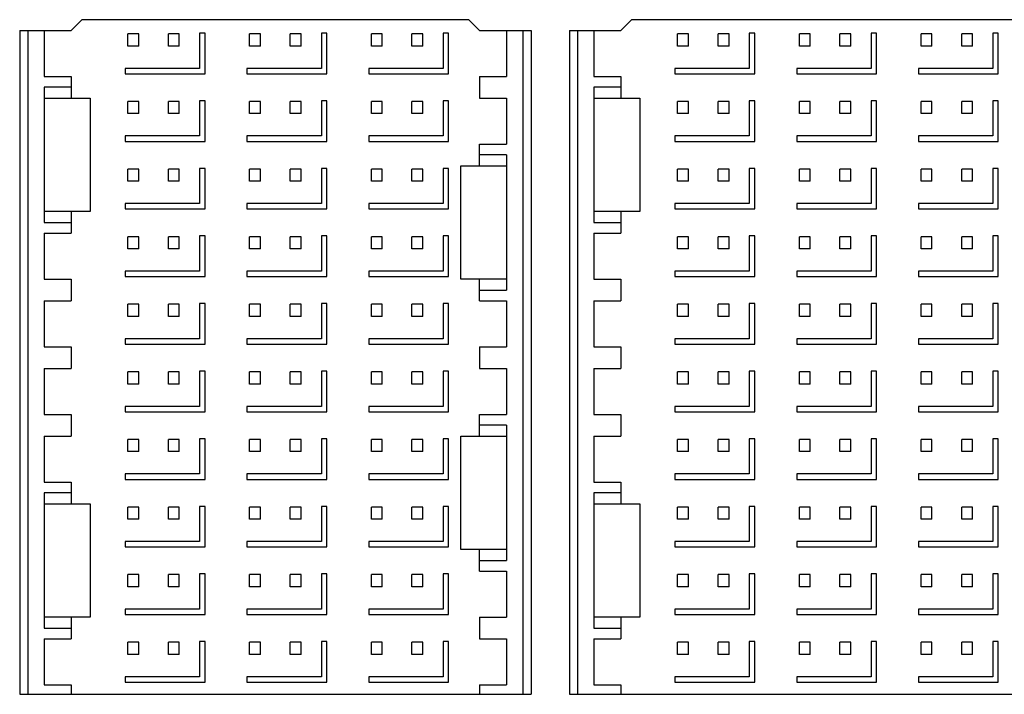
# Model space of a CAD drawing. Header units: inches. Extents: x 0 to 34, y 0 to 22.
# Tile 10 of 116: x 7.9 to 8.6, y 11.6 to 12.1. Entities that reach past the tile are written whole.
import ezdxf

# ---------------------------------------------------------------- set-up
doc = ezdxf.new("R2010")
doc.units = ezdxf.units.IN
doc.header["$LTSCALE"] = 1.87
doc.header["$MEASUREMENT"] = 0
doc.layers.get('0').update_dxf_attribs({"linetype": 'CONTINUOUS'})

msp = doc.modelspace()

# ---------------------------------------------------------------- linework, layer by layer
at = {"color": 7, "linetype": 'CONTINUOUS'}
for p, q in [((7.9131, 12.07663), (7.92098, 12.0845)), ((8.20247, 12.0845), (7.92098, 12.0845)), ((8.20247, 12.0845), (8.21035, 12.07663)), ((8.3131, 12.07663), (8.32098, 12.0845)), ((8.60247, 12.0845), (8.32098, 12.0845)), ((7.8757, 12.07663), (7.9131, 12.07663)), ((7.8757, 12.07663), (7.8757, 11.59336)), ((7.88161, 12.07663), (7.88161, 11.59336)), ((7.89342, 12.07663), (7.89342, 12.04316)), ((7.96232, 12.07417), (7.95444, 12.07417)), ((7.95444, 12.06531), (7.95444, 12.07417)), ((7.96232, 12.06531), (7.96232, 12.07417)), ((7.99184, 12.07417), (7.98397, 12.07417)), ((7.98397, 12.06531), (7.98397, 12.07417)), ((7.99184, 12.06531), (7.99184, 12.07417)), ((8.01055, 12.07466), (8.00661, 12.07466)), ((8.00661, 12.07466), (8.00661, 12.04907)), ((8.01055, 12.04514), (8.01055, 12.07466)), ((8.0509, 12.07417), (8.04303, 12.07417)), ((8.04303, 12.06531), (8.04303, 12.07417)), ((8.0509, 12.06531), (8.0509, 12.07417)), ((8.08043, 12.07417), (8.07255, 12.07417)), ((8.07255, 12.06531), (8.07255, 12.07417)), ((8.08043, 12.06531), (8.08043, 12.07417)), ((8.09913, 12.07466), (8.09519, 12.07466)), ((8.09519, 12.07466), (8.09519, 12.04907)), ((8.09913, 12.04514), (8.09913, 12.07466)), ((8.13948, 12.07417), (8.13161, 12.07417)), ((8.13161, 12.06531), (8.13161, 12.07417)), ((8.13948, 12.06531), (8.13948, 12.07417)), ((8.16901, 12.07417), (8.16114, 12.07417)), ((8.16114, 12.06531), (8.16114, 12.07417)), ((8.16901, 12.06531), (8.16901, 12.07417)), ((8.18771, 12.07466), (8.18377, 12.07466)), ((8.18377, 12.07466), (8.18377, 12.04907)), ((8.18771, 12.04514), (8.18771, 12.07466)), ((8.21035, 12.07663), (8.24775, 12.07663)), ((8.23003, 12.07663), (8.23003, 12.04316)), ((8.24184, 12.07663), (8.24184, 11.59336)), ((8.24775, 12.07663), (8.24775, 11.59336)), ((8.2757, 12.07663), (8.3131, 12.07663)), ((8.2757, 12.07663), (8.2757, 11.59336)), ((8.28161, 12.07663), (8.28161, 11.59336)), ((8.29342, 12.07663), (8.29342, 12.04316)), ((8.36232, 12.07417), (8.35444, 12.07417)), ((8.35444, 12.06531), (8.35444, 12.07417)), ((8.36232, 12.06531), (8.36232, 12.07417)), ((8.39184, 12.07417), (8.38397, 12.07417)), ((8.38397, 12.06531), (8.38397, 12.07417)), ((8.39184, 12.06531), (8.39184, 12.07417)), ((8.41055, 12.07466), (8.40661, 12.07466)), ((8.40661, 12.07466), (8.40661, 12.04907)), ((8.41055, 12.04514), (8.41055, 12.07466)), ((8.4509, 12.07417), (8.44303, 12.07417)), ((8.44303, 12.06531), (8.44303, 12.07417)), ((8.4509, 12.06531), (8.4509, 12.07417)), ((8.48043, 12.07417), (8.47255, 12.07417)), ((8.47255, 12.06531), (8.47255, 12.07417)), ((8.48043, 12.06531), (8.48043, 12.07417)), ((8.49913, 12.07466), (8.49519, 12.07466)), ((8.49519, 12.07466), (8.49519, 12.04907)), ((8.49913, 12.04514), (8.49913, 12.07466)), ((8.53948, 12.07417), (8.53161, 12.07417)), ((8.53161, 12.06531), (8.53161, 12.07417)), ((8.53948, 12.06531), (8.53948, 12.07417)), ((8.56901, 12.07417), (8.56114, 12.07417)), ((8.56114, 12.06531), (8.56114, 12.07417)), ((8.56901, 12.06531), (8.56901, 12.07417)), ((8.58771, 12.07466), (8.58377, 12.07466)), ((8.58377, 12.07466), (8.58377, 12.04907)), ((8.58771, 12.04514), (8.58771, 12.07466)), ((7.96232, 12.06531), (7.95444, 12.06531)), ((7.99184, 12.06531), (7.98397, 12.06531)), ((8.0509, 12.06531), (8.04303, 12.06531)), ((8.08043, 12.06531), (8.07255, 12.06531)), ((8.13948, 12.06531), (8.13161, 12.06531)), ((8.16901, 12.06531), (8.16114, 12.06531)), ((8.36232, 12.06531), (8.35444, 12.06531)), ((8.39184, 12.06531), (8.38397, 12.06531)), ((8.4509, 12.06531), (8.44303, 12.06531)), ((8.48043, 12.06531), (8.47255, 12.06531)), ((8.53948, 12.06531), (8.53161, 12.06531)), ((8.56901, 12.06531), (8.56114, 12.06531)), ((8.00661, 12.04907), (7.95247, 12.04907)), ((7.95247, 12.04907), (7.95247, 12.04514)), ((7.95247, 12.04514), (8.01055, 12.04514)), ((8.09519, 12.04907), (8.04106, 12.04907)), ((8.04106, 12.04907), (8.04106, 12.04514)), ((8.04106, 12.04514), (8.09913, 12.04514)), ((8.18377, 12.04907), (8.12964, 12.04907)), ((8.12964, 12.04907), (8.12964, 12.04514)), ((8.12964, 12.04514), (8.18771, 12.04514)), ((8.40661, 12.04907), (8.35247, 12.04907)), ((8.35247, 12.04907), (8.35247, 12.04514)), ((8.35247, 12.04514), (8.41055, 12.04514)), ((8.49519, 12.04907), (8.44106, 12.04907)), ((8.44106, 12.04907), (8.44106, 12.04514)), ((8.44106, 12.04514), (8.49913, 12.04514)), ((8.58377, 12.04907), (8.52964, 12.04907)), ((8.52964, 12.04907), (8.52964, 12.04514)), ((8.52964, 12.04514), (8.58771, 12.04514)), ((7.89342, 12.04316), (7.9131, 12.04316)), ((7.9131, 12.04316), (7.9131, 12.02742)), ((8.21035, 12.04316), (8.23003, 12.04316)), ((8.21035, 12.04316), (8.21035, 12.02742)), ((8.29342, 12.04316), (8.3131, 12.04316)), ((8.3131, 12.04316), (8.3131, 12.02742)), ((7.9131, 12.03529), (7.89342, 12.03529)), ((7.89342, 12.03529), (7.89342, 11.93686)), ((8.3131, 12.03529), (8.29342, 12.03529)), ((8.29342, 12.03529), (8.29342, 11.93686)), ((7.89342, 12.02742), (7.92688, 12.02742)), ((7.92688, 12.02742), (7.92688, 11.94474)), ((7.96232, 12.02495), (7.95444, 12.02495)), ((7.95444, 12.0161), (7.95444, 12.02495)), ((7.96232, 12.0161), (7.96232, 12.02495)), ((7.99184, 12.02495), (7.98397, 12.02495)), ((7.98397, 12.0161), (7.98397, 12.02495)), ((7.99184, 12.0161), (7.99184, 12.02495)), ((8.01055, 12.02545), (8.00661, 12.02545)), ((8.00661, 12.02545), (8.00661, 11.99986)), ((8.01055, 11.99592), (8.01055, 12.02545)), ((8.0509, 12.02495), (8.04303, 12.02495)), ((8.04303, 12.0161), (8.04303, 12.02495)), ((8.0509, 12.0161), (8.0509, 12.02495)), ((8.08043, 12.02495), (8.07255, 12.02495)), ((8.07255, 12.0161), (8.07255, 12.02495)), ((8.08043, 12.0161), (8.08043, 12.02495)), ((8.09913, 12.02545), (8.09519, 12.02545)), ((8.09519, 12.02545), (8.09519, 11.99986)), ((8.09913, 11.99592), (8.09913, 12.02545)), ((8.13948, 12.02495), (8.13161, 12.02495)), ((8.13161, 12.0161), (8.13161, 12.02495)), ((8.13948, 12.0161), (8.13948, 12.02495)), ((8.16901, 12.02495), (8.16114, 12.02495)), ((8.16114, 12.0161), (8.16114, 12.02495)), ((8.16901, 12.0161), (8.16901, 12.02495)), ((8.18771, 12.02545), (8.18377, 12.02545)), ((8.18377, 12.02545), (8.18377, 11.99986)), ((8.18771, 11.99592), (8.18771, 12.02545)), ((8.21035, 12.02742), (8.23003, 12.02742)), ((8.23003, 12.02742), (8.23003, 11.99395)), ((8.29342, 12.02742), (8.32688, 12.02742)), ((8.32688, 12.02742), (8.32688, 11.94474)), ((8.36232, 12.02495), (8.35444, 12.02495)), ((8.35444, 12.0161), (8.35444, 12.02495)), ((8.36232, 12.0161), (8.36232, 12.02495)), ((8.39184, 12.02495), (8.38397, 12.02495)), ((8.38397, 12.0161), (8.38397, 12.02495)), ((8.39184, 12.0161), (8.39184, 12.02495)), ((8.41055, 12.02545), (8.40661, 12.02545)), ((8.40661, 12.02545), (8.40661, 11.99986)), ((8.41055, 11.99592), (8.41055, 12.02545)), ((8.4509, 12.02495), (8.44303, 12.02495)), ((8.44303, 12.0161), (8.44303, 12.02495)), ((8.4509, 12.0161), (8.4509, 12.02495)), ((8.48043, 12.02495), (8.47255, 12.02495)), ((8.47255, 12.0161), (8.47255, 12.02495)), ((8.48043, 12.0161), (8.48043, 12.02495)), ((8.49913, 12.02545), (8.49519, 12.02545)), ((8.49519, 12.02545), (8.49519, 11.99986)), ((8.49913, 11.99592), (8.49913, 12.02545)), ((8.53948, 12.02495), (8.53161, 12.02495)), ((8.53161, 12.0161), (8.53161, 12.02495)), ((8.53948, 12.0161), (8.53948, 12.02495)), ((8.56901, 12.02495), (8.56114, 12.02495)), ((8.56114, 12.0161), (8.56114, 12.02495)), ((8.56901, 12.0161), (8.56901, 12.02495)), ((8.58771, 12.02545), (8.58377, 12.02545)), ((8.58377, 12.02545), (8.58377, 11.99986)), ((8.58771, 11.99592), (8.58771, 12.02545)), ((7.96232, 12.0161), (7.95444, 12.0161)), ((7.99184, 12.0161), (7.98397, 12.0161)), ((8.0509, 12.0161), (8.04303, 12.0161)), ((8.08043, 12.0161), (8.07255, 12.0161)), ((8.13948, 12.0161), (8.13161, 12.0161)), ((8.16901, 12.0161), (8.16114, 12.0161)), ((8.36232, 12.0161), (8.35444, 12.0161)), ((8.39184, 12.0161), (8.38397, 12.0161)), ((8.4509, 12.0161), (8.44303, 12.0161)), ((8.48043, 12.0161), (8.47255, 12.0161)), ((8.53948, 12.0161), (8.53161, 12.0161)), ((8.56901, 12.0161), (8.56114, 12.0161)), ((8.00661, 11.99986), (7.95247, 11.99986)), ((7.95247, 11.99986), (7.95247, 11.99592)), ((7.95247, 11.99592), (8.01055, 11.99592)), ((8.09519, 11.99986), (8.04106, 11.99986)), ((8.04106, 11.99986), (8.04106, 11.99592)), ((8.04106, 11.99592), (8.09913, 11.99592)), ((8.18377, 11.99986), (8.12964, 11.99986)), ((8.12964, 11.99986), (8.12964, 11.99592)), ((8.12964, 11.99592), (8.18771, 11.99592)), ((8.21035, 11.99395), (8.23003, 11.99395)), ((8.21035, 11.9782), (8.21035, 11.99395)), ((8.40661, 11.99986), (8.35247, 11.99986)), ((8.35247, 11.99986), (8.35247, 11.99592)), ((8.35247, 11.99592), (8.41055, 11.99592)), ((8.49519, 11.99986), (8.44106, 11.99986)), ((8.44106, 11.99986), (8.44106, 11.99592)), ((8.44106, 11.99592), (8.49913, 11.99592)), ((8.58377, 11.99986), (8.52964, 11.99986)), ((8.52964, 11.99986), (8.52964, 11.99592)), ((8.52964, 11.99592), (8.58771, 11.99592)), ((8.23003, 11.98608), (8.21035, 11.98608)), ((8.23003, 11.98608), (8.23003, 11.88765)), ((7.96232, 11.97574), (7.95444, 11.97574)), ((7.95444, 11.96688), (7.95444, 11.97574)), ((7.96232, 11.96688), (7.96232, 11.97574)), ((7.99184, 11.97574), (7.98397, 11.97574)), ((7.98397, 11.96688), (7.98397, 11.97574)), ((7.99184, 11.96688), (7.99184, 11.97574)), ((8.01055, 11.97624), (8.00661, 11.97624)), ((8.00661, 11.97624), (8.00661, 11.95065)), ((8.01055, 11.94671), (8.01055, 11.97624)), ((8.0509, 11.97574), (8.04303, 11.97574)), ((8.04303, 11.96688), (8.04303, 11.97574)), ((8.0509, 11.96688), (8.0509, 11.97574)), ((8.08043, 11.97574), (8.07255, 11.97574)), ((8.07255, 11.96688), (8.07255, 11.97574)), ((8.08043, 11.96688), (8.08043, 11.97574)), ((8.09913, 11.97624), (8.09519, 11.97624)), ((8.09519, 11.97624), (8.09519, 11.95065)), ((8.09913, 11.94671), (8.09913, 11.97624)), ((8.13948, 11.97574), (8.13161, 11.97574)), ((8.13161, 11.96688), (8.13161, 11.97574)), ((8.13948, 11.96688), (8.13948, 11.97574)), ((8.16901, 11.97574), (8.16114, 11.97574)), ((8.16114, 11.96688), (8.16114, 11.97574)), ((8.16901, 11.96688), (8.16901, 11.97574)), ((8.18771, 11.97624), (8.18377, 11.97624)), ((8.18377, 11.97624), (8.18377, 11.95065)), ((8.18771, 11.94671), (8.18771, 11.97624)), ((8.19657, 11.9782), (8.23003, 11.9782)), ((8.19657, 11.89553), (8.19657, 11.9782)), ((8.36232, 11.97574), (8.35444, 11.97574)), ((8.35444, 11.96688), (8.35444, 11.97574)), ((8.36232, 11.96688), (8.36232, 11.97574)), ((8.39184, 11.97574), (8.38397, 11.97574)), ((8.38397, 11.96688), (8.38397, 11.97574)), ((8.39184, 11.96688), (8.39184, 11.97574)), ((8.41055, 11.97624), (8.40661, 11.97624)), ((8.40661, 11.97624), (8.40661, 11.95065)), ((8.41055, 11.94671), (8.41055, 11.97624)), ((8.4509, 11.97574), (8.44303, 11.97574)), ((8.44303, 11.96688), (8.44303, 11.97574)), ((8.4509, 11.96688), (8.4509, 11.97574)), ((8.48043, 11.97574), (8.47255, 11.97574)), ((8.47255, 11.96688), (8.47255, 11.97574)), ((8.48043, 11.96688), (8.48043, 11.97574)), ((8.49913, 11.97624), (8.49519, 11.97624)), ((8.49519, 11.97624), (8.49519, 11.95065)), ((8.49913, 11.94671), (8.49913, 11.97624)), ((8.53948, 11.97574), (8.53161, 11.97574)), ((8.53161, 11.96688), (8.53161, 11.97574)), ((8.53948, 11.96688), (8.53948, 11.97574)), ((8.56901, 11.97574), (8.56114, 11.97574)), ((8.56114, 11.96688), (8.56114, 11.97574)), ((8.56901, 11.96688), (8.56901, 11.97574)), ((8.58771, 11.97624), (8.58377, 11.97624)), ((8.58377, 11.97624), (8.58377, 11.95065)), ((8.58771, 11.94671), (8.58771, 11.97624)), ((7.96232, 11.96688), (7.95444, 11.96688)), ((7.99184, 11.96688), (7.98397, 11.96688)), ((8.0509, 11.96688), (8.04303, 11.96688)), ((8.08043, 11.96688), (8.07255, 11.96688)), ((8.13948, 11.96688), (8.13161, 11.96688)), ((8.16901, 11.96688), (8.16114, 11.96688)), ((8.36232, 11.96688), (8.35444, 11.96688)), ((8.39184, 11.96688), (8.38397, 11.96688)), ((8.4509, 11.96688), (8.44303, 11.96688)), ((8.48043, 11.96688), (8.47255, 11.96688)), ((8.53948, 11.96688), (8.53161, 11.96688)), ((8.56901, 11.96688), (8.56114, 11.96688)), ((8.00661, 11.95065), (7.95247, 11.95065)), ((7.95247, 11.95065), (7.95247, 11.94671)), ((8.09519, 11.95065), (8.04106, 11.95065)), ((8.04106, 11.95065), (8.04106, 11.94671)), ((8.18377, 11.95065), (8.12964, 11.95065)), ((8.12964, 11.95065), (8.12964, 11.94671)), ((8.40661, 11.95065), (8.35247, 11.95065)), ((8.35247, 11.95065), (8.35247, 11.94671)), ((8.49519, 11.95065), (8.44106, 11.95065)), ((8.44106, 11.95065), (8.44106, 11.94671)), ((8.58377, 11.95065), (8.52964, 11.95065)), ((8.52964, 11.95065), (8.52964, 11.94671)), ((7.92688, 11.94474), (7.89342, 11.94474)), ((7.9131, 11.94474), (7.9131, 11.92899)), ((7.95247, 11.94671), (8.01055, 11.94671)), ((8.04106, 11.94671), (8.09913, 11.94671)), ((8.12964, 11.94671), (8.18771, 11.94671)), ((8.32688, 11.94474), (8.29342, 11.94474)), ((8.3131, 11.94474), (8.3131, 11.92899)), ((8.35247, 11.94671), (8.41055, 11.94671)), ((8.44106, 11.94671), (8.49913, 11.94671)), ((8.52964, 11.94671), (8.58771, 11.94671)), ((7.89342, 11.93686), (7.9131, 11.93686)), ((8.29342, 11.93686), (8.3131, 11.93686)), ((7.89342, 11.92899), (7.9131, 11.92899)), ((7.89342, 11.92899), (7.89342, 11.89553)), ((8.29342, 11.92899), (8.3131, 11.92899)), ((8.29342, 11.92899), (8.29342, 11.89553)), ((7.96232, 11.92653), (7.95444, 11.92653)), ((7.95444, 11.91767), (7.95444, 11.92653)), ((7.96232, 11.91767), (7.96232, 11.92653)), ((7.99184, 11.92653), (7.98397, 11.92653)), ((7.98397, 11.91767), (7.98397, 11.92653)), ((7.99184, 11.91767), (7.99184, 11.92653)), ((8.01055, 11.92703), (8.00661, 11.92703)), ((8.00661, 11.92703), (8.00661, 11.90144)), ((8.01055, 11.8975), (8.01055, 11.92703)), ((8.0509, 11.92653), (8.04303, 11.92653)), ((8.04303, 11.91767), (8.04303, 11.92653)), ((8.0509, 11.91767), (8.0509, 11.92653)), ((8.08043, 11.92653), (8.07255, 11.92653)), ((8.07255, 11.91767), (8.07255, 11.92653)), ((8.08043, 11.91767), (8.08043, 11.92653)), ((8.09913, 11.92703), (8.09519, 11.92703)), ((8.09519, 11.92703), (8.09519, 11.90144)), ((8.09913, 11.8975), (8.09913, 11.92703)), ((8.13948, 11.92653), (8.13161, 11.92653)), ((8.13161, 11.91767), (8.13161, 11.92653)), ((8.13948, 11.91767), (8.13948, 11.92653)), ((8.16901, 11.92653), (8.16114, 11.92653)), ((8.16114, 11.91767), (8.16114, 11.92653)), ((8.16901, 11.91767), (8.16901, 11.92653)), ((8.18771, 11.92703), (8.18377, 11.92703)), ((8.18377, 11.92703), (8.18377, 11.90144)), ((8.18771, 11.8975), (8.18771, 11.92703)), ((8.36232, 11.92653), (8.35444, 11.92653)), ((8.35444, 11.91767), (8.35444, 11.92653)), ((8.36232, 11.91767), (8.36232, 11.92653)), ((8.39184, 11.92653), (8.38397, 11.92653)), ((8.38397, 11.91767), (8.38397, 11.92653)), ((8.39184, 11.91767), (8.39184, 11.92653)), ((8.41055, 11.92703), (8.40661, 11.92703)), ((8.40661, 11.92703), (8.40661, 11.90144)), ((8.41055, 11.8975), (8.41055, 11.92703)), ((8.4509, 11.92653), (8.44303, 11.92653)), ((8.44303, 11.91767), (8.44303, 11.92653)), ((8.4509, 11.91767), (8.4509, 11.92653)), ((8.48043, 11.92653), (8.47255, 11.92653)), ((8.47255, 11.91767), (8.47255, 11.92653)), ((8.48043, 11.91767), (8.48043, 11.92653)), ((8.49913, 11.92703), (8.49519, 11.92703)), ((8.49519, 11.92703), (8.49519, 11.90144)), ((8.49913, 11.8975), (8.49913, 11.92703)), ((8.53948, 11.92653), (8.53161, 11.92653)), ((8.53161, 11.91767), (8.53161, 11.92653)), ((8.53948, 11.91767), (8.53948, 11.92653)), ((8.56901, 11.92653), (8.56114, 11.92653)), ((8.56114, 11.91767), (8.56114, 11.92653)), ((8.56901, 11.91767), (8.56901, 11.92653)), ((8.58771, 11.92703), (8.58377, 11.92703)), ((8.58377, 11.92703), (8.58377, 11.90144)), ((8.58771, 11.8975), (8.58771, 11.92703)), ((7.96232, 11.91767), (7.95444, 11.91767)), ((7.99184, 11.91767), (7.98397, 11.91767)), ((8.0509, 11.91767), (8.04303, 11.91767)), ((8.08043, 11.91767), (8.07255, 11.91767)), ((8.13948, 11.91767), (8.13161, 11.91767)), ((8.16901, 11.91767), (8.16114, 11.91767)), ((8.36232, 11.91767), (8.35444, 11.91767)), ((8.39184, 11.91767), (8.38397, 11.91767)), ((8.4509, 11.91767), (8.44303, 11.91767)), ((8.48043, 11.91767), (8.47255, 11.91767)), ((8.53948, 11.91767), (8.53161, 11.91767)), ((8.56901, 11.91767), (8.56114, 11.91767)), ((8.00661, 11.90144), (7.95247, 11.90144)), ((7.95247, 11.90144), (7.95247, 11.8975)), ((8.09519, 11.90144), (8.04106, 11.90144)), ((8.04106, 11.90144), (8.04106, 11.8975)), ((8.18377, 11.90144), (8.12964, 11.90144)), ((8.12964, 11.90144), (8.12964, 11.8975)), ((8.40661, 11.90144), (8.35247, 11.90144)), ((8.35247, 11.90144), (8.35247, 11.8975)), ((8.49519, 11.90144), (8.44106, 11.90144)), ((8.44106, 11.90144), (8.44106, 11.8975)), ((8.58377, 11.90144), (8.52964, 11.90144)), ((8.52964, 11.90144), (8.52964, 11.8975)), ((7.89342, 11.89553), (7.9131, 11.89553)), ((7.9131, 11.89553), (7.9131, 11.87978)), ((7.95247, 11.8975), (8.01055, 11.8975)), ((8.04106, 11.8975), (8.09913, 11.8975)), ((8.12964, 11.8975), (8.18771, 11.8975)), ((8.23003, 11.89553), (8.19657, 11.89553)), ((8.21035, 11.87978), (8.21035, 11.89553)), ((8.29342, 11.89553), (8.3131, 11.89553)), ((8.3131, 11.89553), (8.3131, 11.87978)), ((8.35247, 11.8975), (8.41055, 11.8975)), ((8.44106, 11.8975), (8.49913, 11.8975)), ((8.52964, 11.8975), (8.58771, 11.8975)), ((8.21035, 11.88765), (8.23003, 11.88765)), ((7.89342, 11.87978), (7.9131, 11.87978)), ((7.89342, 11.87978), (7.89342, 11.84631)), ((8.21035, 11.87978), (8.23003, 11.87978)), ((8.23003, 11.87978), (8.23003, 11.84631)), ((8.29342, 11.87978), (8.3131, 11.87978)), ((8.29342, 11.87978), (8.29342, 11.84631)), ((7.96232, 11.87732), (7.95444, 11.87732)), ((7.95444, 11.86846), (7.95444, 11.87732)), ((7.96232, 11.86846), (7.96232, 11.87732)), ((7.99184, 11.87732), (7.98397, 11.87732)), ((7.98397, 11.86846), (7.98397, 11.87732)), ((7.99184, 11.86846), (7.99184, 11.87732)), ((8.01055, 11.87781), (8.00661, 11.87781)), ((8.00661, 11.87781), (8.00661, 11.85222)), ((8.01055, 11.84829), (8.01055, 11.87781)), ((8.0509, 11.87732), (8.04303, 11.87732)), ((8.04303, 11.86846), (8.04303, 11.87732)), ((8.0509, 11.86846), (8.0509, 11.87732)), ((8.08043, 11.87732), (8.07255, 11.87732)), ((8.07255, 11.86846), (8.07255, 11.87732)), ((8.08043, 11.86846), (8.08043, 11.87732)), ((8.09913, 11.87781), (8.09519, 11.87781)), ((8.09519, 11.87781), (8.09519, 11.85222)), ((8.09913, 11.84829), (8.09913, 11.87781)), ((8.13948, 11.87732), (8.13161, 11.87732)), ((8.13161, 11.86846), (8.13161, 11.87732)), ((8.13948, 11.86846), (8.13948, 11.87732)), ((8.16901, 11.87732), (8.16114, 11.87732)), ((8.16114, 11.86846), (8.16114, 11.87732)), ((8.16901, 11.86846), (8.16901, 11.87732)), ((8.18771, 11.87781), (8.18377, 11.87781)), ((8.18377, 11.87781), (8.18377, 11.85222)), ((8.18771, 11.84829), (8.18771, 11.87781)), ((8.36232, 11.87732), (8.35444, 11.87732)), ((8.35444, 11.86846), (8.35444, 11.87732)), ((8.36232, 11.86846), (8.36232, 11.87732)), ((8.39184, 11.87732), (8.38397, 11.87732)), ((8.38397, 11.86846), (8.38397, 11.87732)), ((8.39184, 11.86846), (8.39184, 11.87732)), ((8.41055, 11.87781), (8.40661, 11.87781)), ((8.40661, 11.87781), (8.40661, 11.85222)), ((8.41055, 11.84829), (8.41055, 11.87781)), ((8.4509, 11.87732), (8.44303, 11.87732)), ((8.44303, 11.86846), (8.44303, 11.87732)), ((8.4509, 11.86846), (8.4509, 11.87732)), ((8.48043, 11.87732), (8.47255, 11.87732)), ((8.47255, 11.86846), (8.47255, 11.87732)), ((8.48043, 11.86846), (8.48043, 11.87732)), ((8.49913, 11.87781), (8.49519, 11.87781)), ((8.49519, 11.87781), (8.49519, 11.85222)), ((8.49913, 11.84829), (8.49913, 11.87781)), ((8.53948, 11.87732), (8.53161, 11.87732)), ((8.53161, 11.86846), (8.53161, 11.87732)), ((8.53948, 11.86846), (8.53948, 11.87732)), ((8.56901, 11.87732), (8.56114, 11.87732)), ((8.56114, 11.86846), (8.56114, 11.87732)), ((8.56901, 11.86846), (8.56901, 11.87732)), ((8.58771, 11.87781), (8.58377, 11.87781)), ((8.58377, 11.87781), (8.58377, 11.85222)), ((8.58771, 11.84829), (8.58771, 11.87781)), ((7.96232, 11.86846), (7.95444, 11.86846)), ((7.99184, 11.86846), (7.98397, 11.86846)), ((8.0509, 11.86846), (8.04303, 11.86846)), ((8.08043, 11.86846), (8.07255, 11.86846)), ((8.13948, 11.86846), (8.13161, 11.86846)), ((8.16901, 11.86846), (8.16114, 11.86846)), ((8.36232, 11.86846), (8.35444, 11.86846)), ((8.39184, 11.86846), (8.38397, 11.86846)), ((8.4509, 11.86846), (8.44303, 11.86846)), ((8.48043, 11.86846), (8.47255, 11.86846)), ((8.53948, 11.86846), (8.53161, 11.86846)), ((8.56901, 11.86846), (8.56114, 11.86846)), ((8.00661, 11.85222), (7.95247, 11.85222)), ((7.95247, 11.85222), (7.95247, 11.84829)), ((8.09519, 11.85222), (8.04106, 11.85222)), ((8.04106, 11.85222), (8.04106, 11.84829)), ((8.18377, 11.85222), (8.12964, 11.85222)), ((8.12964, 11.85222), (8.12964, 11.84829)), ((8.40661, 11.85222), (8.35247, 11.85222)), ((8.35247, 11.85222), (8.35247, 11.84829)), ((8.49519, 11.85222), (8.44106, 11.85222)), ((8.44106, 11.85222), (8.44106, 11.84829)), ((8.58377, 11.85222), (8.52964, 11.85222)), ((8.52964, 11.85222), (8.52964, 11.84829)), ((7.89342, 11.84631), (7.9131, 11.84631)), ((7.9131, 11.84631), (7.9131, 11.83056)), ((7.95247, 11.84829), (8.01055, 11.84829)), ((8.04106, 11.84829), (8.09913, 11.84829)), ((8.12964, 11.84829), (8.18771, 11.84829)), ((8.21035, 11.84631), (8.23003, 11.84631)), ((8.21035, 11.84631), (8.21035, 11.83056)), ((8.29342, 11.84631), (8.3131, 11.84631)), ((8.3131, 11.84631), (8.3131, 11.83056)), ((8.35247, 11.84829), (8.41055, 11.84829)), ((8.44106, 11.84829), (8.49913, 11.84829)), ((8.52964, 11.84829), (8.58771, 11.84829)), ((7.89342, 11.83056), (7.9131, 11.83056)), ((7.89342, 11.83056), (7.89342, 11.7971)), ((8.01055, 11.8286), (8.00661, 11.8286)), ((8.00661, 11.8286), (8.00661, 11.80301)), ((8.01055, 11.79907), (8.01055, 11.8286)), ((8.09913, 11.8286), (8.09519, 11.8286)), ((8.09519, 11.8286), (8.09519, 11.80301)), ((8.09913, 11.79907), (8.09913, 11.8286)), ((8.18771, 11.8286), (8.18377, 11.8286)), ((8.18377, 11.8286), (8.18377, 11.80301)), ((8.18771, 11.79907), (8.18771, 11.8286)), ((8.21035, 11.83056), (8.23003, 11.83056)), ((8.23003, 11.83056), (8.23003, 11.7971)), ((8.29342, 11.83056), (8.3131, 11.83056)), ((8.29342, 11.83056), (8.29342, 11.7971)), ((8.41055, 11.8286), (8.40661, 11.8286)), ((8.40661, 11.8286), (8.40661, 11.80301)), ((8.41055, 11.79907), (8.41055, 11.8286)), ((8.49913, 11.8286), (8.49519, 11.8286)), ((8.49519, 11.8286), (8.49519, 11.80301)), ((8.49913, 11.79907), (8.49913, 11.8286)), ((8.58771, 11.8286), (8.58377, 11.8286)), ((8.58377, 11.8286), (8.58377, 11.80301)), ((8.58771, 11.79907), (8.58771, 11.8286)), ((7.96232, 11.8281), (7.95444, 11.8281)), ((7.95444, 11.81925), (7.95444, 11.8281)), ((7.96232, 11.81925), (7.96232, 11.8281)), ((7.99184, 11.8281), (7.98397, 11.8281)), ((7.98397, 11.81925), (7.98397, 11.8281)), ((7.99184, 11.81925), (7.99184, 11.8281)), ((8.0509, 11.8281), (8.04303, 11.8281)), ((8.04303, 11.81925), (8.04303, 11.8281)), ((8.0509, 11.81925), (8.0509, 11.8281)), ((8.08043, 11.8281), (8.07255, 11.8281)), ((8.07255, 11.81925), (8.07255, 11.8281)), ((8.08043, 11.81925), (8.08043, 11.8281)), ((8.13948, 11.8281), (8.13161, 11.8281)), ((8.13161, 11.81925), (8.13161, 11.8281)), ((8.13948, 11.81925), (8.13948, 11.8281)), ((8.16901, 11.8281), (8.16114, 11.8281)), ((8.16114, 11.81925), (8.16114, 11.8281)), ((8.16901, 11.81925), (8.16901, 11.8281)), ((8.36232, 11.8281), (8.35444, 11.8281)), ((8.35444, 11.81925), (8.35444, 11.8281)), ((8.36232, 11.81925), (8.36232, 11.8281)), ((8.39184, 11.8281), (8.38397, 11.8281)), ((8.38397, 11.81925), (8.38397, 11.8281)), ((8.39184, 11.81925), (8.39184, 11.8281)), ((8.4509, 11.8281), (8.44303, 11.8281)), ((8.44303, 11.81925), (8.44303, 11.8281)), ((8.4509, 11.81925), (8.4509, 11.8281)), ((8.48043, 11.8281), (8.47255, 11.8281)), ((8.47255, 11.81925), (8.47255, 11.8281)), ((8.48043, 11.81925), (8.48043, 11.8281)), ((8.53948, 11.8281), (8.53161, 11.8281)), ((8.53161, 11.81925), (8.53161, 11.8281)), ((8.53948, 11.81925), (8.53948, 11.8281)), ((8.56901, 11.8281), (8.56114, 11.8281)), ((8.56114, 11.81925), (8.56114, 11.8281)), ((8.56901, 11.81925), (8.56901, 11.8281)), ((7.96232, 11.81925), (7.95444, 11.81925)), ((7.99184, 11.81925), (7.98397, 11.81925)), ((8.0509, 11.81925), (8.04303, 11.81925)), ((8.08043, 11.81925), (8.07255, 11.81925)), ((8.13948, 11.81925), (8.13161, 11.81925)), ((8.16901, 11.81925), (8.16114, 11.81925)), ((8.36232, 11.81925), (8.35444, 11.81925)), ((8.39184, 11.81925), (8.38397, 11.81925)), ((8.4509, 11.81925), (8.44303, 11.81925)), ((8.48043, 11.81925), (8.47255, 11.81925)), ((8.53948, 11.81925), (8.53161, 11.81925)), ((8.56901, 11.81925), (8.56114, 11.81925)), ((8.00661, 11.80301), (7.95247, 11.80301)), ((7.95247, 11.80301), (7.95247, 11.79907)), ((8.09519, 11.80301), (8.04106, 11.80301)), ((8.04106, 11.80301), (8.04106, 11.79907)), ((8.18377, 11.80301), (8.12964, 11.80301)), ((8.12964, 11.80301), (8.12964, 11.79907)), ((8.40661, 11.80301), (8.35247, 11.80301)), ((8.35247, 11.80301), (8.35247, 11.79907)), ((8.49519, 11.80301), (8.44106, 11.80301)), ((8.44106, 11.80301), (8.44106, 11.79907)), ((8.58377, 11.80301), (8.52964, 11.80301)), ((8.52964, 11.80301), (8.52964, 11.79907)), ((7.89342, 11.7971), (7.9131, 11.7971)), ((7.9131, 11.7971), (7.9131, 11.78135)), ((7.95247, 11.79907), (8.01055, 11.79907)), ((8.04106, 11.79907), (8.09913, 11.79907)), ((8.12964, 11.79907), (8.18771, 11.79907)), ((8.21035, 11.7971), (8.23003, 11.7971)), ((8.21035, 11.78135), (8.21035, 11.7971)), ((8.29342, 11.7971), (8.3131, 11.7971)), ((8.3131, 11.7971), (8.3131, 11.78135)), ((8.35247, 11.79907), (8.41055, 11.79907)), ((8.44106, 11.79907), (8.49913, 11.79907)), ((8.52964, 11.79907), (8.58771, 11.79907)), ((8.23003, 11.78923), (8.21035, 11.78923)), ((8.23003, 11.78923), (8.23003, 11.6908)), ((7.89342, 11.78135), (7.9131, 11.78135)), ((7.89342, 11.78135), (7.89342, 11.74789)), ((7.96232, 11.77889), (7.95444, 11.77889)), ((7.95444, 11.77003), (7.95444, 11.77889)), ((7.96232, 11.77003), (7.96232, 11.77889)), ((7.99184, 11.77889), (7.98397, 11.77889)), ((7.98397, 11.77003), (7.98397, 11.77889)), ((7.99184, 11.77003), (7.99184, 11.77889)), ((8.01055, 11.77939), (8.00661, 11.77939)), ((8.00661, 11.77939), (8.00661, 11.7538)), ((8.01055, 11.74986), (8.01055, 11.77939)), ((8.0509, 11.77889), (8.04303, 11.77889)), ((8.04303, 11.77003), (8.04303, 11.77889)), ((8.0509, 11.77003), (8.0509, 11.77889)), ((8.08043, 11.77889), (8.07255, 11.77889)), ((8.07255, 11.77003), (8.07255, 11.77889)), ((8.08043, 11.77003), (8.08043, 11.77889)), ((8.09913, 11.77939), (8.09519, 11.77939)), ((8.09519, 11.77939), (8.09519, 11.7538)), ((8.09913, 11.74986), (8.09913, 11.77939)), ((8.13948, 11.77889), (8.13161, 11.77889)), ((8.13161, 11.77003), (8.13161, 11.77889)), ((8.13948, 11.77003), (8.13948, 11.77889)), ((8.16901, 11.77889), (8.16114, 11.77889)), ((8.16114, 11.77003), (8.16114, 11.77889)), ((8.16901, 11.77003), (8.16901, 11.77889)), ((8.18771, 11.77939), (8.18377, 11.77939)), ((8.18377, 11.77939), (8.18377, 11.7538)), ((8.18771, 11.74986), (8.18771, 11.77939)), ((8.19657, 11.78135), (8.23003, 11.78135)), ((8.19657, 11.69868), (8.19657, 11.78135)), ((8.29342, 11.78135), (8.3131, 11.78135)), ((8.29342, 11.78135), (8.29342, 11.74789)), ((8.36232, 11.77889), (8.35444, 11.77889)), ((8.35444, 11.77003), (8.35444, 11.77889)), ((8.36232, 11.77003), (8.36232, 11.77889)), ((8.39184, 11.77889), (8.38397, 11.77889)), ((8.38397, 11.77003), (8.38397, 11.77889)), ((8.39184, 11.77003), (8.39184, 11.77889)), ((8.41055, 11.77939), (8.40661, 11.77939)), ((8.40661, 11.77939), (8.40661, 11.7538)), ((8.41055, 11.74986), (8.41055, 11.77939)), ((8.4509, 11.77889), (8.44303, 11.77889)), ((8.44303, 11.77003), (8.44303, 11.77889)), ((8.4509, 11.77003), (8.4509, 11.77889)), ((8.48043, 11.77889), (8.47255, 11.77889)), ((8.47255, 11.77003), (8.47255, 11.77889)), ((8.48043, 11.77003), (8.48043, 11.77889)), ((8.49913, 11.77939), (8.49519, 11.77939)), ((8.49519, 11.77939), (8.49519, 11.7538)), ((8.49913, 11.74986), (8.49913, 11.77939)), ((8.53948, 11.77889), (8.53161, 11.77889)), ((8.53161, 11.77003), (8.53161, 11.77889)), ((8.53948, 11.77003), (8.53948, 11.77889)), ((8.56901, 11.77889), (8.56114, 11.77889)), ((8.56114, 11.77003), (8.56114, 11.77889)), ((8.56901, 11.77003), (8.56901, 11.77889)), ((8.58771, 11.77939), (8.58377, 11.77939)), ((8.58377, 11.77939), (8.58377, 11.7538)), ((8.58771, 11.74986), (8.58771, 11.77939)), ((7.96232, 11.77003), (7.95444, 11.77003)), ((7.99184, 11.77003), (7.98397, 11.77003)), ((8.0509, 11.77003), (8.04303, 11.77003)), ((8.08043, 11.77003), (8.07255, 11.77003)), ((8.13948, 11.77003), (8.13161, 11.77003)), ((8.16901, 11.77003), (8.16114, 11.77003)), ((8.36232, 11.77003), (8.35444, 11.77003)), ((8.39184, 11.77003), (8.38397, 11.77003)), ((8.4509, 11.77003), (8.44303, 11.77003)), ((8.48043, 11.77003), (8.47255, 11.77003)), ((8.53948, 11.77003), (8.53161, 11.77003)), ((8.56901, 11.77003), (8.56114, 11.77003)), ((8.00661, 11.7538), (7.95247, 11.7538)), ((7.95247, 11.7538), (7.95247, 11.74986)), ((7.95247, 11.74986), (8.01055, 11.74986)), ((8.09519, 11.7538), (8.04106, 11.7538)), ((8.04106, 11.7538), (8.04106, 11.74986)), ((8.04106, 11.74986), (8.09913, 11.74986)), ((8.18377, 11.7538), (8.12964, 11.7538)), ((8.12964, 11.7538), (8.12964, 11.74986)), ((8.12964, 11.74986), (8.18771, 11.74986)), ((8.40661, 11.7538), (8.35247, 11.7538)), ((8.35247, 11.7538), (8.35247, 11.74986)), ((8.35247, 11.74986), (8.41055, 11.74986)), ((8.49519, 11.7538), (8.44106, 11.7538)), ((8.44106, 11.7538), (8.44106, 11.74986)), ((8.44106, 11.74986), (8.49913, 11.74986)), ((8.58377, 11.7538), (8.52964, 11.7538)), ((8.52964, 11.7538), (8.52964, 11.74986)), ((8.52964, 11.74986), (8.58771, 11.74986)), ((7.89342, 11.74789), (7.9131, 11.74789)), ((7.9131, 11.74789), (7.9131, 11.73214)), ((8.29342, 11.74789), (8.3131, 11.74789)), ((8.3131, 11.74789), (8.3131, 11.73214)), ((7.9131, 11.74001), (7.89342, 11.74001)), ((7.89342, 11.74001), (7.89342, 11.64159)), ((8.3131, 11.74001), (8.29342, 11.74001)), ((8.29342, 11.74001), (8.29342, 11.64159)), ((7.89342, 11.73214), (7.92688, 11.73214)), ((7.92688, 11.73214), (7.92688, 11.64946)), ((7.96232, 11.72968), (7.95444, 11.72968)), ((7.95444, 11.72082), (7.95444, 11.72968)), ((7.96232, 11.72082), (7.96232, 11.72968)), ((7.99184, 11.72968), (7.98397, 11.72968)), ((7.98397, 11.72082), (7.98397, 11.72968)), ((7.99184, 11.72082), (7.99184, 11.72968)), ((8.01055, 11.73018), (8.00661, 11.73018)), ((8.00661, 11.73018), (8.00661, 11.70459)), ((8.01055, 11.70065), (8.01055, 11.73018)), ((8.0509, 11.72968), (8.04303, 11.72968)), ((8.04303, 11.72082), (8.04303, 11.72968)), ((8.0509, 11.72082), (8.0509, 11.72968)), ((8.08043, 11.72968), (8.07255, 11.72968)), ((8.07255, 11.72082), (8.07255, 11.72968)), ((8.08043, 11.72082), (8.08043, 11.72968)), ((8.09913, 11.73018), (8.09519, 11.73018)), ((8.09519, 11.73018), (8.09519, 11.70459)), ((8.09913, 11.70065), (8.09913, 11.73018)), ((8.13948, 11.72968), (8.13161, 11.72968)), ((8.13161, 11.72082), (8.13161, 11.72968)), ((8.13948, 11.72082), (8.13948, 11.72968)), ((8.16901, 11.72968), (8.16114, 11.72968)), ((8.16114, 11.72082), (8.16114, 11.72968)), ((8.16901, 11.72082), (8.16901, 11.72968)), ((8.18771, 11.73018), (8.18377, 11.73018)), ((8.18377, 11.73018), (8.18377, 11.70459)), ((8.18771, 11.70065), (8.18771, 11.73018)), ((8.29342, 11.73214), (8.32688, 11.73214)), ((8.32688, 11.73214), (8.32688, 11.64946)), ((8.36232, 11.72968), (8.35444, 11.72968)), ((8.35444, 11.72082), (8.35444, 11.72968)), ((8.36232, 11.72082), (8.36232, 11.72968)), ((8.39184, 11.72968), (8.38397, 11.72968)), ((8.38397, 11.72082), (8.38397, 11.72968)), ((8.39184, 11.72082), (8.39184, 11.72968)), ((8.41055, 11.73018), (8.40661, 11.73018)), ((8.40661, 11.73018), (8.40661, 11.70459)), ((8.41055, 11.70065), (8.41055, 11.73018)), ((8.4509, 11.72968), (8.44303, 11.72968)), ((8.44303, 11.72082), (8.44303, 11.72968)), ((8.4509, 11.72082), (8.4509, 11.72968)), ((8.48043, 11.72968), (8.47255, 11.72968)), ((8.47255, 11.72082), (8.47255, 11.72968)), ((8.48043, 11.72082), (8.48043, 11.72968)), ((8.49913, 11.73018), (8.49519, 11.73018)), ((8.49519, 11.73018), (8.49519, 11.70459)), ((8.49913, 11.70065), (8.49913, 11.73018)), ((8.53948, 11.72968), (8.53161, 11.72968)), ((8.53161, 11.72082), (8.53161, 11.72968)), ((8.53948, 11.72082), (8.53948, 11.72968)), ((8.56901, 11.72968), (8.56114, 11.72968)), ((8.56114, 11.72082), (8.56114, 11.72968)), ((8.56901, 11.72082), (8.56901, 11.72968)), ((8.58771, 11.73018), (8.58377, 11.73018)), ((8.58377, 11.73018), (8.58377, 11.70459)), ((8.58771, 11.70065), (8.58771, 11.73018)), ((7.96232, 11.72082), (7.95444, 11.72082)), ((7.99184, 11.72082), (7.98397, 11.72082)), ((8.0509, 11.72082), (8.04303, 11.72082)), ((8.08043, 11.72082), (8.07255, 11.72082)), ((8.13948, 11.72082), (8.13161, 11.72082)), ((8.16901, 11.72082), (8.16114, 11.72082)), ((8.36232, 11.72082), (8.35444, 11.72082)), ((8.39184, 11.72082), (8.38397, 11.72082)), ((8.4509, 11.72082), (8.44303, 11.72082)), ((8.48043, 11.72082), (8.47255, 11.72082)), ((8.53948, 11.72082), (8.53161, 11.72082)), ((8.56901, 11.72082), (8.56114, 11.72082)), ((8.00661, 11.70459), (7.95247, 11.70459)), ((7.95247, 11.70459), (7.95247, 11.70065)), ((7.95247, 11.70065), (8.01055, 11.70065)), ((8.09519, 11.70459), (8.04106, 11.70459)), ((8.04106, 11.70459), (8.04106, 11.70065)), ((8.04106, 11.70065), (8.09913, 11.70065)), ((8.18377, 11.70459), (8.12964, 11.70459)), ((8.12964, 11.70459), (8.12964, 11.70065)), ((8.12964, 11.70065), (8.18771, 11.70065)), ((8.40661, 11.70459), (8.35247, 11.70459)), ((8.35247, 11.70459), (8.35247, 11.70065)), ((8.35247, 11.70065), (8.41055, 11.70065)), ((8.49519, 11.70459), (8.44106, 11.70459)), ((8.44106, 11.70459), (8.44106, 11.70065)), ((8.44106, 11.70065), (8.49913, 11.70065)), ((8.58377, 11.70459), (8.52964, 11.70459)), ((8.52964, 11.70459), (8.52964, 11.70065)), ((8.52964, 11.70065), (8.58771, 11.70065)), ((8.23003, 11.69868), (8.19657, 11.69868)), ((8.21035, 11.68293), (8.21035, 11.69868)), ((8.21035, 11.6908), (8.23003, 11.6908)), ((7.96232, 11.68047), (7.95444, 11.68047)), ((7.95444, 11.67161), (7.95444, 11.68047)), ((7.96232, 11.67161), (7.96232, 11.68047)), ((7.99184, 11.68047), (7.98397, 11.68047)), ((7.98397, 11.67161), (7.98397, 11.68047)), ((7.99184, 11.67161), (7.99184, 11.68047)), ((8.01055, 11.68096), (8.00661, 11.68096)), ((8.00661, 11.68096), (8.00661, 11.65537)), ((8.01055, 11.65144), (8.01055, 11.68096)), ((8.0509, 11.68047), (8.04303, 11.68047)), ((8.04303, 11.67161), (8.04303, 11.68047)), ((8.0509, 11.67161), (8.0509, 11.68047)), ((8.08043, 11.68047), (8.07255, 11.68047)), ((8.07255, 11.67161), (8.07255, 11.68047)), ((8.08043, 11.67161), (8.08043, 11.68047)), ((8.09913, 11.68096), (8.09519, 11.68096)), ((8.09519, 11.68096), (8.09519, 11.65537)), ((8.09913, 11.65144), (8.09913, 11.68096)), ((8.13948, 11.68047), (8.13161, 11.68047)), ((8.13161, 11.67161), (8.13161, 11.68047)), ((8.13948, 11.67161), (8.13948, 11.68047)), ((8.16901, 11.68047), (8.16114, 11.68047)), ((8.16114, 11.67161), (8.16114, 11.68047)), ((8.16901, 11.67161), (8.16901, 11.68047)), ((8.18771, 11.68096), (8.18377, 11.68096)), ((8.18377, 11.68096), (8.18377, 11.65537)), ((8.18771, 11.65144), (8.18771, 11.68096)), ((8.21035, 11.68293), (8.23003, 11.68293)), ((8.23003, 11.68293), (8.23003, 11.64946)), ((8.36232, 11.68047), (8.35444, 11.68047)), ((8.35444, 11.67161), (8.35444, 11.68047)), ((8.36232, 11.67161), (8.36232, 11.68047)), ((8.39184, 11.68047), (8.38397, 11.68047)), ((8.38397, 11.67161), (8.38397, 11.68047)), ((8.39184, 11.67161), (8.39184, 11.68047)), ((8.41055, 11.68096), (8.40661, 11.68096)), ((8.40661, 11.68096), (8.40661, 11.65537)), ((8.41055, 11.65144), (8.41055, 11.68096)), ((8.4509, 11.68047), (8.44303, 11.68047)), ((8.44303, 11.67161), (8.44303, 11.68047)), ((8.4509, 11.67161), (8.4509, 11.68047)), ((8.48043, 11.68047), (8.47255, 11.68047)), ((8.47255, 11.67161), (8.47255, 11.68047)), ((8.48043, 11.67161), (8.48043, 11.68047)), ((8.49913, 11.68096), (8.49519, 11.68096)), ((8.49519, 11.68096), (8.49519, 11.65537)), ((8.49913, 11.65144), (8.49913, 11.68096)), ((8.53948, 11.68047), (8.53161, 11.68047)), ((8.53161, 11.67161), (8.53161, 11.68047)), ((8.53948, 11.67161), (8.53948, 11.68047)), ((8.56901, 11.68047), (8.56114, 11.68047)), ((8.56114, 11.67161), (8.56114, 11.68047)), ((8.56901, 11.67161), (8.56901, 11.68047)), ((8.58771, 11.68096), (8.58377, 11.68096)), ((8.58377, 11.68096), (8.58377, 11.65537)), ((8.58771, 11.65144), (8.58771, 11.68096)), ((7.96232, 11.67161), (7.95444, 11.67161)), ((7.99184, 11.67161), (7.98397, 11.67161)), ((8.0509, 11.67161), (8.04303, 11.67161)), ((8.08043, 11.67161), (8.07255, 11.67161)), ((8.13948, 11.67161), (8.13161, 11.67161)), ((8.16901, 11.67161), (8.16114, 11.67161)), ((8.36232, 11.67161), (8.35444, 11.67161)), ((8.39184, 11.67161), (8.38397, 11.67161)), ((8.4509, 11.67161), (8.44303, 11.67161)), ((8.48043, 11.67161), (8.47255, 11.67161)), ((8.53948, 11.67161), (8.53161, 11.67161)), ((8.56901, 11.67161), (8.56114, 11.67161)), ((7.92688, 11.64946), (7.89342, 11.64946)), ((7.9131, 11.64946), (7.9131, 11.63371)), ((8.00661, 11.65537), (7.95247, 11.65537)), ((7.95247, 11.65537), (7.95247, 11.65144)), ((7.95247, 11.65144), (8.01055, 11.65144)), ((8.09519, 11.65537), (8.04106, 11.65537)), ((8.04106, 11.65537), (8.04106, 11.65144)), ((8.04106, 11.65144), (8.09913, 11.65144)), ((8.18377, 11.65537), (8.12964, 11.65537)), ((8.12964, 11.65537), (8.12964, 11.65144)), ((8.12964, 11.65144), (8.18771, 11.65144)), ((8.21035, 11.64946), (8.23003, 11.64946)), ((8.21035, 11.64946), (8.21035, 11.63371)), ((8.32688, 11.64946), (8.29342, 11.64946)), ((8.3131, 11.64946), (8.3131, 11.63371)), ((8.40661, 11.65537), (8.35247, 11.65537)), ((8.35247, 11.65537), (8.35247, 11.65144)), ((8.35247, 11.65144), (8.41055, 11.65144)), ((8.49519, 11.65537), (8.44106, 11.65537)), ((8.44106, 11.65537), (8.44106, 11.65144)), ((8.44106, 11.65144), (8.49913, 11.65144)), ((8.58377, 11.65537), (8.52964, 11.65537)), ((8.52964, 11.65537), (8.52964, 11.65144)), ((8.52964, 11.65144), (8.58771, 11.65144)), ((7.89342, 11.64159), (7.9131, 11.64159)), ((8.29342, 11.64159), (8.3131, 11.64159)), ((7.89342, 11.63371), (7.9131, 11.63371)), ((7.89342, 11.63371), (7.89342, 11.60025)), ((7.96232, 11.63125), (7.95444, 11.63125)), ((7.95444, 11.6224), (7.95444, 11.63125)), ((7.96232, 11.6224), (7.96232, 11.63125)), ((7.99184, 11.63125), (7.98397, 11.63125)), ((7.98397, 11.6224), (7.98397, 11.63125)), ((7.99184, 11.6224), (7.99184, 11.63125)), ((8.01055, 11.63175), (8.00661, 11.63175)), ((8.00661, 11.63175), (8.00661, 11.60616)), ((8.01055, 11.60222), (8.01055, 11.63175)), ((8.0509, 11.63125), (8.04303, 11.63125)), ((8.04303, 11.6224), (8.04303, 11.63125)), ((8.0509, 11.6224), (8.0509, 11.63125)), ((8.08043, 11.63125), (8.07255, 11.63125)), ((8.07255, 11.6224), (8.07255, 11.63125)), ((8.08043, 11.6224), (8.08043, 11.63125)), ((8.09913, 11.63175), (8.09519, 11.63175)), ((8.09519, 11.63175), (8.09519, 11.60616)), ((8.09913, 11.60222), (8.09913, 11.63175)), ((8.13948, 11.63125), (8.13161, 11.63125)), ((8.13161, 11.6224), (8.13161, 11.63125)), ((8.13948, 11.6224), (8.13948, 11.63125)), ((8.16901, 11.63125), (8.16114, 11.63125)), ((8.16114, 11.6224), (8.16114, 11.63125)), ((8.16901, 11.6224), (8.16901, 11.63125)), ((8.18771, 11.63175), (8.18377, 11.63175)), ((8.18377, 11.63175), (8.18377, 11.60616)), ((8.18771, 11.60222), (8.18771, 11.63175)), ((8.21035, 11.63371), (8.23003, 11.63371)), ((8.23003, 11.63371), (8.23003, 11.60025)), ((8.29342, 11.63371), (8.3131, 11.63371)), ((8.29342, 11.63371), (8.29342, 11.60025)), ((8.36232, 11.63125), (8.35444, 11.63125)), ((8.35444, 11.6224), (8.35444, 11.63125)), ((8.36232, 11.6224), (8.36232, 11.63125)), ((8.39184, 11.63125), (8.38397, 11.63125)), ((8.38397, 11.6224), (8.38397, 11.63125)), ((8.39184, 11.6224), (8.39184, 11.63125)), ((8.41055, 11.63175), (8.40661, 11.63175)), ((8.40661, 11.63175), (8.40661, 11.60616)), ((8.41055, 11.60222), (8.41055, 11.63175)), ((8.4509, 11.63125), (8.44303, 11.63125)), ((8.44303, 11.6224), (8.44303, 11.63125)), ((8.4509, 11.6224), (8.4509, 11.63125)), ((8.48043, 11.63125), (8.47255, 11.63125)), ((8.47255, 11.6224), (8.47255, 11.63125)), ((8.48043, 11.6224), (8.48043, 11.63125)), ((8.49913, 11.63175), (8.49519, 11.63175)), ((8.49519, 11.63175), (8.49519, 11.60616)), ((8.49913, 11.60222), (8.49913, 11.63175)), ((8.53948, 11.63125), (8.53161, 11.63125)), ((8.53161, 11.6224), (8.53161, 11.63125)), ((8.53948, 11.6224), (8.53948, 11.63125)), ((8.56901, 11.63125), (8.56114, 11.63125)), ((8.56114, 11.6224), (8.56114, 11.63125)), ((8.56901, 11.6224), (8.56901, 11.63125)), ((8.58771, 11.63175), (8.58377, 11.63175)), ((8.58377, 11.63175), (8.58377, 11.60616)), ((8.58771, 11.60222), (8.58771, 11.63175)), ((7.96232, 11.6224), (7.95444, 11.6224)), ((7.99184, 11.6224), (7.98397, 11.6224)), ((8.0509, 11.6224), (8.04303, 11.6224)), ((8.08043, 11.6224), (8.07255, 11.6224)), ((8.13948, 11.6224), (8.13161, 11.6224)), ((8.16901, 11.6224), (8.16114, 11.6224)), ((8.36232, 11.6224), (8.35444, 11.6224)), ((8.39184, 11.6224), (8.38397, 11.6224)), ((8.4509, 11.6224), (8.44303, 11.6224)), ((8.48043, 11.6224), (8.47255, 11.6224)), ((8.53948, 11.6224), (8.53161, 11.6224)), ((8.56901, 11.6224), (8.56114, 11.6224)), ((7.89342, 11.60025), (7.9131, 11.60025)), ((7.9131, 11.60025), (7.9131, 11.59336)), ((8.00661, 11.60616), (7.95247, 11.60616)), ((7.95247, 11.60616), (7.95247, 11.60222)), ((7.95247, 11.60222), (8.01055, 11.60222)), ((8.09519, 11.60616), (8.04106, 11.60616)), ((8.04106, 11.60616), (8.04106, 11.60222)), ((8.04106, 11.60222), (8.09913, 11.60222)), ((8.18377, 11.60616), (8.12964, 11.60616)), ((8.12964, 11.60616), (8.12964, 11.60222)), ((8.12964, 11.60222), (8.18771, 11.60222)), ((8.21035, 11.60025), (8.23003, 11.60025)), ((8.21035, 11.60025), (8.21035, 11.59336)), ((8.29342, 11.60025), (8.3131, 11.60025)), ((8.3131, 11.60025), (8.3131, 11.59336)), ((8.40661, 11.60616), (8.35247, 11.60616)), ((8.35247, 11.60616), (8.35247, 11.60222)), ((8.35247, 11.60222), (8.41055, 11.60222)), ((8.49519, 11.60616), (8.44106, 11.60616)), ((8.44106, 11.60616), (8.44106, 11.60222)), ((8.44106, 11.60222), (8.49913, 11.60222)), ((8.58377, 11.60616), (8.52964, 11.60616)), ((8.52964, 11.60616), (8.52964, 11.60222)), ((8.52964, 11.60222), (8.58771, 11.60222)), ((7.8757, 11.59336), (8.24775, 11.59336)), ((8.2757, 11.59336), (8.64775, 11.59336))]:
    msp.add_line(p, q, dxfattribs=at)

doc.saveas('drawing.dxf')
